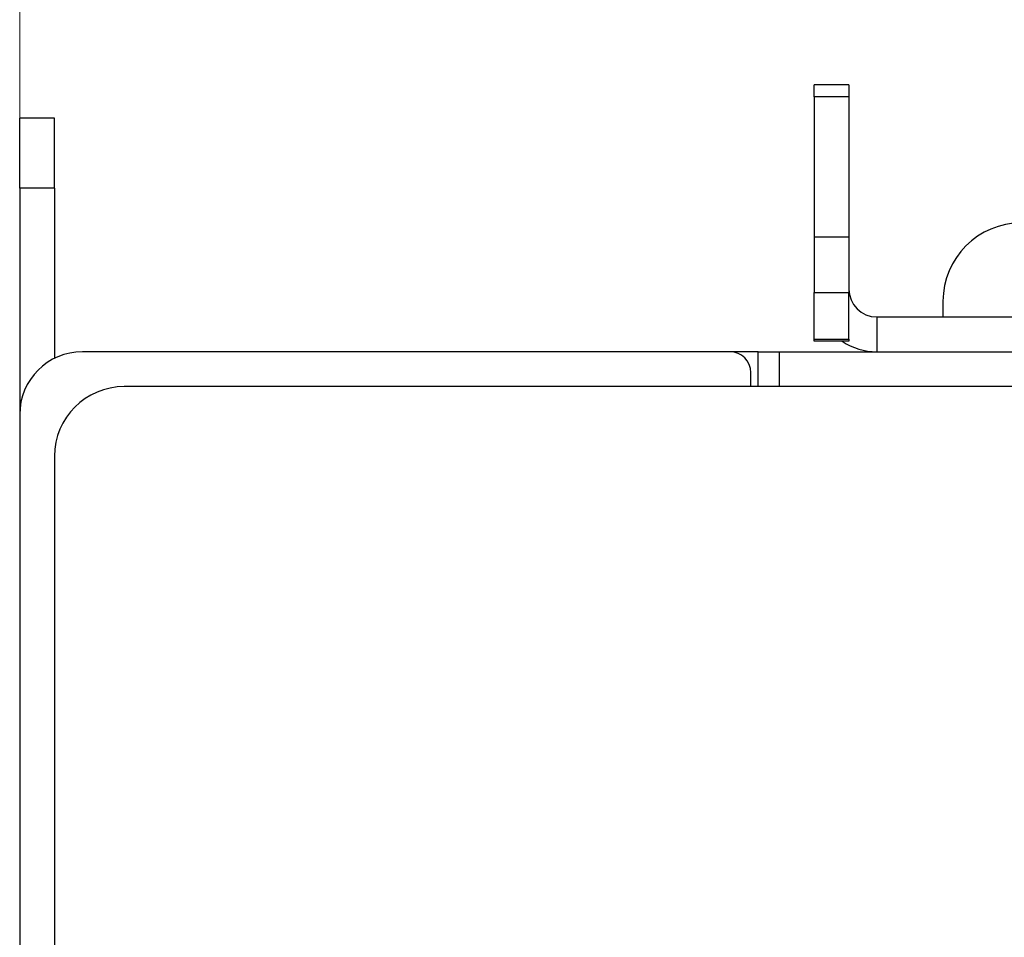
# Paper-space layout '1_1 scale views' of a CAD drawing. Header units: millimetres. Extents: x 0 to 420, y 0 to 297.
# Tile 27 of 48: x 170 to 199, y 194 to 220. Entities that reach past the tile are written whole.
import ezdxf

# ---------------------------------------------------------------- set-up
doc = ezdxf.new("R2010")
doc.units = ezdxf.units.MM
doc.styles.add('SLDTEXTSTYLE1', font='TXT', dxfattribs={"width": 0.75})
doc.dimstyles.new('SLDDIMSTYLE1', dxfattribs={"dimtxt": 2.5, "dimasz": 3, "dimexe": 0, "dimexo": 0.0625, "dimtad": 1, "dimdec": 0, "dimrnd": 1e-09, "dimzin": 12, "dimdsep": 46, "dimtxsty": 'SLDTEXTSTYLE1', "dimblk1": 'CLOSED', "dimblk2": 'CLOSED', "dimsah": 1, "dimcen": 0.09, "dimadec": 0, "dimazin": 3, "dimtfac": 1, "dimtofl": 0, "dimtmove": 0, "dimatfit": 3, "dimldrblk": 'CLOSED', "dimfxl": 1, "dimfrac": 2, "dimtolj": 1, "dimtzin": 12, "dimarcsym": 0})

# ---------------------------------------------------------------- blocks, each defined once
blk = doc.blocks.new('_Closed')
at = {"color": 0, "linetype": 'ByBlock', "lineweight": -2}
for p, q in [((-1, 0.166667), (0, 0)), ((-1, 0.166667), (-1, -0.166667)), ((0, 0), (-1, -0.166667)), ((0, 0), (-1, 0))]:
    blk.add_line(p, q, dxfattribs=at)
blk = doc.blocks.new('_D_5')
at = {"color": 7, "linetype": 'Continuous', "lineweight": 0}
for p, q in [((170.322, 209.942), (170.322, 229.408)), ((252.318, 209.942), (252.318, 229.408)), ((170.322, 228.408), (252.318, 228.408))]:
    blk.add_line(p, q, dxfattribs=at)
at = {"color": 7, "linetype": 'Continuous', "lineweight": 18, "xscale": 3, "yscale": 3, "rotation": 180}
blk.add_blockref('_Closed', (170.322, 228.408, 62.187), dxfattribs=at)
at = {"color": 7, "linetype": 'Continuous', "lineweight": 18, "xscale": 3, "yscale": 3}
blk.add_blockref('_Closed', (252.318, 228.408, 62.187), dxfattribs=at)
at = {"color": 7, "linetype": 'Continuous', "lineweight": 18, "insert": (209.473, 231.63), "char_height": 2.5, "attachment_point": 1, "style": 'SLDTEXTSTYLE1'}
blk.add_mtext('82', dxfattribs=at)

psp = doc.layouts.new('1_1 scale views')

# ---------------------------------------------------------------- linework, layer by layer
at = {"color": 7, "linetype": 'Continuous', "lineweight": 25}
for p, q in [((194.12, 218.408), (193.12, 218.408)), ((193.12, 218.062), (193.12, 218.408)), ((194.12, 218.408), (194.12, 218.062)), ((194.12, 218.062), (193.12, 218.062)), ((193.12, 218.062), (193.12, 214.04)), ((194.12, 218.062), (194.12, 214.04)), ((171.324, 217.442), (170.324, 217.442)), ((170.324, 215.442), (170.324, 217.442)), ((171.324, 215.442), (171.324, 217.442)), ((171.324, 215.442), (170.324, 215.442)), ((170.324, 215.442), (170.324, 209.012)), ((171.324, 215.442), (171.324, 210.555)), ((193.12, 214.04), (194.12, 214.04)), ((193.12, 214.04), (193.12, 212.446)), ((194.12, 214.04), (194.12, 212.446)), ((193.12, 212.446), (194.12, 212.446)), ((193.12, 211.102), (193.12, 212.446)), ((194.12, 211.102), (194.12, 212.446)), ((196.82, 212.192), (196.82, 211.742)), ((194.92, 211.742), (194.92, 210.742)), ((194.92, 211.742), (227.72, 211.742)), ((193.12, 211.102), (194.12, 211.102)), ((193.12, 211.042), (193.12, 211.102)), ((194.12, 211.102), (194.12, 211.042)), ((194.12, 211.042), (193.12, 211.042)), ((190.707, 210.742), (172.122, 210.742)), ((191.515, 210.742), (190.707, 210.742)), ((191.515, 209.742), (191.515, 210.742)), ((191.515, 210.742), (192.115, 210.742)), ((192.115, 210.742), (192.115, 209.742)), ((192.115, 210.742), (199.628, 210.742)), ((191.307, 209.742), (191.307, 210.142)), ((249.322, 209.742), (173.322, 209.742)), ((170.322, 208.942), (170.322, 119.542)), ((171.322, 207.742), (171.322, 89.342))]:
    psp.add_line(p, q, dxfattribs=at)
for centre, radius, start, end in [((199.07, 212.192), 2.25, 90, 180), ((194.92, 212.542), 0.8, 180, 270), ((194.92, 212.542), 1.8, 236.4427, 270), ((172.122, 208.942), 1.8, 90, 180), ((190.707, 210.142), 0.6, 0, 90), ((173.322, 207.742), 2, 90, 180)]:
    psp.add_arc(centre, radius, start, end, dxfattribs=at)

# ---------------------------------------------------------------- dimensions: what is measured, and where the dimension line sits
at = {"color": 7, "linetype": 'Continuous', "lineweight": 18}
dim = psp.add_linear_dim(base=(252.318, 228.408), p1=(170.322, 208.942), p2=(252.318, 208.942), dimstyle='SLDDIMSTYLE1', dxfattribs=at)
dim.commit()
dim.dimension.update_dxf_attribs({"geometry": '_D_5', "text_midpoint": (211.32, 228.408), "dimtype": 160})

doc.saveas('drawing.dxf')
